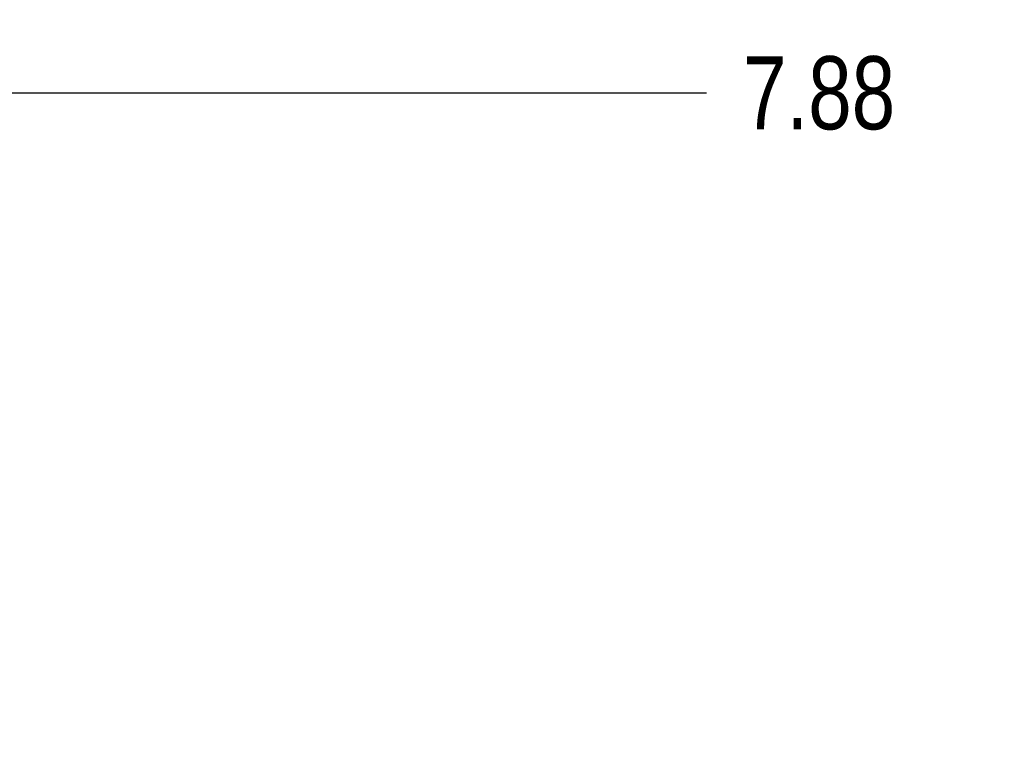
# Model space of a CAD drawing. Header units: inches. Extents: x 0 to 34, y 0 to 22.
# Tile 26 of 105: x 15.4 to 17.1, y 12.2 to 13.4. Entities that reach past the tile are written whole.
import ezdxf

# ---------------------------------------------------------------- set-up
doc = ezdxf.new("R2010")
doc.units = ezdxf.units.IN
doc.header["$LTSCALE"] = 1.87
doc.header["$MEASUREMENT"] = 0
doc.layers.get('0').update_dxf_attribs({"linetype": 'CONTINUOUS'})
doc.layers.add('DIMENSIONS', color=7, linetype='CONTINUOUS')
doc.styles.get("Standard").update_dxf_attribs({"font": 'txt', "width": 0.8})
doc.dimstyles.new('DIMSTYLE_1', dxfattribs={"dimtxt": 0.125, "dimasz": 0.18, "dimexe": 0.18, "dimexo": 0.0625, "dimgap": 0.09, "dimtad": 0, "dimtih": 1, "dimtoh": 1, "dimzin": 4, "dimdsep": 46, "dimtxsty": 'STANDARD', "dimblk": '_FILLED', "dimblk1": '_FILLED', "dimblk2": '_FILLED', "dimcen": 0.09, "dimadec": 0, "dimazin": 0, "dimtp": 0.02, "dimtm": 0.02, "dimtfac": 1, "dimtofl": 0, "dimtmove": 0, "dimatfit": 3, "dimldrblk": '_FILLED', "dimfxl": 1, "dimtolj": 1, "dimtzin": 4, "dimarcsym": 0})

# ---------------------------------------------------------------- blocks, each defined once
blk = doc.blocks.new('_FILLED')
at = {"color": 0, "linetype": 'BYBLOCK'}
blk.add_solid([(0, 0), (-1, 0.1736), (-1, -0.1736)], dxfattribs=at)
blk = doc.blocks.new('*D7')
at = {"layer": 'DIMENSIONS', "color": 2, "linetype": 'CONTINUOUS'}
for p, q in [((13.2932, 10.8156), (13.2932, 13.3982)), ((21.1735, 10.1467), (21.1735, 13.3982)), ((13.2932, 13.2732), (16.5584, 13.2732)), ((21.1735, 13.2732), (17.9084, 13.2732))]:
    blk.add_line(p, q, dxfattribs=at)
at = {"layer": 'DIMENSIONS', "color": 2, "linetype": 'CONTINUOUS', "xscale": 0.18, "yscale": 0.18, "zscale": 0.18, "rotation": 180}
blk.add_blockref('_FILLED', (13.2932, 13.2732), dxfattribs=at)
at = {"layer": 'DIMENSIONS', "color": 2, "linetype": 'CONTINUOUS', "xscale": 0.18, "yscale": 0.18, "zscale": 0.18}
blk.add_blockref('_FILLED', (21.1735, 13.2732), dxfattribs=at)
at = {"layer": 'DIMENSIONS', "color": 2, "linetype": 'CONTINUOUS', "width": 0.8}
for s, p in [('7.88', (16.6209, 13.2107)), ('[', (17.1459, 13.2107)), ('200.2', (17.2459, 13.2107)), (']', (17.7459, 13.2107))]:
    blk.add_text(s, height=0.125, dxfattribs=at).set_placement(p)

msp = doc.modelspace()

# ---------------------------------------------------------------- dimensions: what is measured, and where the dimension line sits
at = {"layer": 'DIMENSIONS', "color": 2, "linetype": 'CONTINUOUS'}
dim = msp.add_linear_dim(base=(13.2932, 13.2732), p1=(21.1735, 10.1467), p2=(13.2932, 10.8156), angle=180, dimstyle='DIMSTYLE_1', dxfattribs=at)
dim.commit()
dim.dimension.update_dxf_attribs({"geometry": '*D7', "text_midpoint": (17.2334, 13.2732), "dimtype": 160})

doc.saveas('drawing.dxf')
